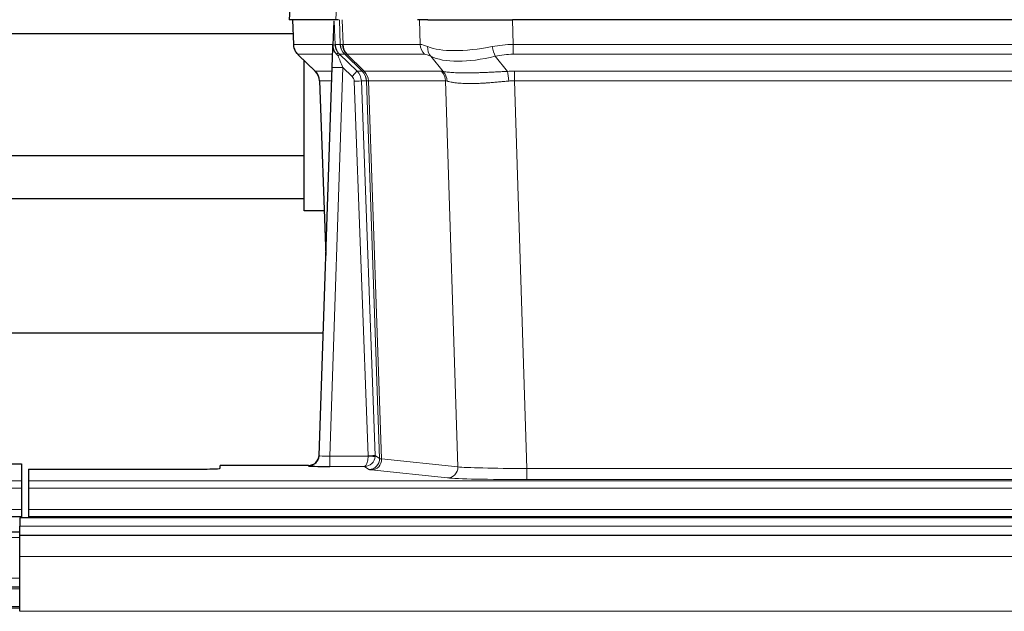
# Model space of a CAD drawing. Header units: inches. Extents: x 0 to 17820, y -10 to 12600.
# Tile 164 of 256: x 3752 to 4029, y 10447 to 10613. Entities that reach past the tile are written whole.
import ezdxf

# ---------------------------------------------------------------- set-up
doc = ezdxf.new("R2010")
doc.units = ezdxf.units.IN
doc.layers.add('1', color=7, linetype='Continuous', true_color=0xffffff)
doc.layers.add('254', color=7, linetype='Continuous', true_color=0xffffff)
doc.styles.add('latin_extended', font='simplex.shx')
doc.dimstyles.get("Standard").update_dxf_attribs({"dimtxt": 0.18, "dimasz": 0.18, "dimexe": 0.18, "dimexo": 0.0625, "dimgap": 0.09, "dimtad": 0, "dimtih": 1, "dimtoh": 1, "dimdec": 4, "dimzin": 0, "dimdsep": 46, "dimtxsty": 'Standard', "dimcen": 0.09, "dimadec": 0, "dimazin": 0, "dimtfac": 1, "dimtdec": 4, "dimtofl": 0, "dimtmove": 0, "dimatfit": 3, "dimfxl": 1, "dimtolj": 1, "dimtzin": 0, "dimarcsym": 0})

# ---------------------------------------------------------------- blocks, each defined once
blk = doc.blocks.new('_U1')
at = {"layer": '254', "color": 3, "linetype": 'Continuous', "lineweight": 13, "transparency": 16777216}
for p, q in [((1291.58, 10505.93), (1291.58, 7002.9)), ((6453.14, 8695.9), (6453.14, 7002.9)), ((1396.58, 7032.9), (6348.14, 7032.9))]:
    blk.add_line(p, q, dxfattribs=at)
at = {"layer": '254', "color": 3, "transparency": 16777216}
for points in [[(1396.58, 7050.4), (1396.58, 7015.4), (1291.58, 7032.9)], [(6348.14, 7015.4), (6348.14, 7050.4), (6453.14, 7032.9)]]:
    blk.add_solid(points, dxfattribs=at)
at = {"layer": 'Defpoints', "color": 0, "transparency": 16777216}
for p in [(1291.58, 10535.93), (6453.14, 8725.9), (6453.14, 7032.9)]:
    blk.add_point(p, dxfattribs=at)
at = {"layer": '254', "color": 2, "lineweight": 13, "transparency": 16777216, "insert": (3697.36, 7190.4), "char_height": 105, "attachment_point": 1, "style": 'latin_extended'}
blk.add_mtext('\\A1;5162', dxfattribs=at)

msp = doc.modelspace()

# ---------------------------------------------------------------- linework, layer by layer
at = {"layer": '1', "color": 2, "linetype": 'Continuous', "lineweight": 25}
for p, q in [((3827.985, 10620.455), (3827.605, 10613.296)), ((3840.739, 10613.296), (3827.621, 10613.296)), ((3828.546, 10613.296), (3828.794, 10606.286)), ((3840.159, 10612.865), (3839.932, 10606.135)), ((3841.524, 10613.296), (3840.739, 10613.296)), ((3866.673, 10613.296), (3863.778, 10613.296)), ((3866.673, 10613.296), (3890.532, 10613.296)), ((4105.755, 10613.296), (3890.532, 10613.296)), ((3726.278, 10609.401), (3828.683, 10609.401)), ((3839.932, 10606.135), (3839.93, 10606.085)), ((3830.207, 10603.281), (3834.995, 10598.723)), ((3831.843, 10559.401), (3831.843, 10601.722)), ((3836.034, 10490.441), (3839.722, 10599.818)), ((3836.155, 10596.067), (3837.934, 10546.793)), ((3831.843, 10574.901), (3726.278, 10574.901)), ((3726.278, 10562.901), (3831.843, 10562.901)), ((3837.479, 10559.401), (3831.843, 10559.401)), ((3837.225, 10524.909), (3669.134, 10524.909)), ((3836.026, 10490.307), (3836.034, 10490.441)), ((3744.186, 10488.094), (3752.143, 10488.094)), ((3752.143, 10488.094), (3752.143, 10483.321)), ((3833.046, 10487.675), (3808.143, 10487.675)), ((3808.143, 10486.857), (3808.143, 10487.675)), ((3754.143, 10486.595), (3754.143, 10483.321)), ((3754.143, 10486.595), (3798.143, 10486.595)), ((3752.143, 10483.321), (3752.143, 10481.252)), ((3754.143, 10483.321), (3754.143, 10481.252)), ((3752.143, 10481.252), (3752.143, 10475.226)), ((3754.143, 10481.252), (3754.143, 10475.226)), ((3752.143, 10475.226), (3752.143, 10473.296)), ((3754.143, 10475.226), (3754.143, 10473.296)), ((3264.143, 10473.296), (3752.143, 10473.296)), ((4728.643, 10472.901), (3751.643, 10472.901)), ((3751.643, 10472.901), (3751.643, 10470.537)), ((3752.143, 10473.296), (3752.143, 10472.901)), ((3754.143, 10473.296), (3754.143, 10472.901)), ((3754.143, 10473.296), (4242.143, 10473.296)), ((3751.643, 10468.901), (3748.641, 10468.901)), ((3751.643, 10467.901), (3751.643, 10470.537)), ((3751.643, 10462.043), (3751.643, 10467.901)), ((4728.643, 10467.901), (3751.643, 10467.901)), ((3751.643, 10446.56), (3751.643, 10462.043)), ((3751.643, 10453.401), (3748.641, 10453.401)), ((3751.643, 10447.401), (3748.641, 10447.401))]:
    msp.add_line(p, q, dxfattribs=at)
at = {"layer": '1', "color": 110, "linetype": 'Continuous', "lineweight": 13}
for p, q in [((3828.002, 10620.453), (3827.621, 10613.296)), ((3840.739, 10613.296), (3841.113, 10620.453)), ((3828.562, 10613.296), (3828.81, 10606.302)), ((3842.008, 10606.302), (3841.765, 10613.296)), ((3842.55, 10613.296), (3842.793, 10606.302)), ((3864.54, 10606.302), (3864.35, 10613.296)), ((3890.532, 10613.296), (3890.722, 10606.302)), ((3828.81, 10606.302), (3839.938, 10606.302)), ((3840.547, 10606.302), (3842.008, 10606.302)), ((3842.793, 10606.302), (3864.54, 10606.302)), ((3890.722, 10603.564), (3890.722, 10606.302)), ((3890.722, 10606.302), (4105.564, 10606.302)), ((3839.848, 10603.564), (3830.028, 10603.564)), ((3830.123, 10603.372), (3834.936, 10598.791)), ((3843.226, 10603.564), (3841.791, 10603.564)), ((3841.791, 10603.564), (3846.719, 10598.814)), ((3848.156, 10598.808), (3843.264, 10603.552)), ((3843.81, 10603.552), (3848.756, 10598.756)), ((3865.723, 10603.564), (3843.976, 10603.564)), ((3870.993, 10598.688), (3867.5, 10603.005)), ((3885.698, 10603.005), (3889.152, 10598.737)), ((4105.564, 10603.564), (3890.722, 10603.564)), ((3834.949, 10598.814), (3839.689, 10598.814)), ((3842.721, 10599.821), (3839.027, 10490.28)), ((3845.33, 10597.306), (3842.721, 10599.821)), ((3846.719, 10598.814), (3848.131, 10598.814)), ((3848.756, 10598.756), (3870.49, 10598.756)), ((3891.064, 10596.076), (3891.064, 10598.814)), ((3891.064, 10598.814), (4105.222, 10598.814)), ((3839.596, 10596.079), (3836.167, 10596.079)), ((3836.167, 10596.079), (3837.94, 10546.966)), ((3849.833, 10490.376), (3845.942, 10595.938)), ((3847.939, 10596.079), (3851.83, 10490.517)), ((3849.349, 10596.079), (3847.939, 10596.079)), ((3853.059, 10489.619), (3849.349, 10596.079)), ((3849.932, 10596.035), (3853.644, 10489.506)), ((3871.672, 10596.035), (3849.938, 10596.035)), ((3875.13, 10487.259), (3871.672, 10596.035)), ((3891.064, 10596.076), (3894.538, 10486.79)), ((4105.222, 10596.076), (3891.064, 10596.076)), ((3839.027, 10490.28), (3839.027, 10487.386)), ((3839.027, 10490.28), (3849.832, 10490.28)), ((3851.83, 10490.517), (3853.059, 10489.619)), ((3833.036, 10487.543), (3833.046, 10487.675)), ((3839.027, 10487.386), (3848.869, 10487.386)), ((3850.063, 10486.514), (3848.869, 10487.386)), ((3853.644, 10489.506), (3875.13, 10487.259)), ((3872.221, 10484.142), (3850.736, 10486.389)), ((3894.538, 10486.79), (3894.538, 10483.686)), ((3894.538, 10486.79), (4101.748, 10486.79)), ((3264.143, 10483.321), (3752.143, 10483.321)), ((3754.143, 10483.321), (4242.143, 10483.321)), ((4101.748, 10483.686), (3894.538, 10483.686)), ((3264.143, 10481.252), (3752.143, 10481.252)), ((3754.143, 10481.252), (4242.143, 10481.252)), ((3264.143, 10475.226), (3752.143, 10475.226)), ((3754.143, 10475.226), (4242.143, 10475.226)), ((4728.643, 10470.537), (3751.643, 10470.537)), ((3751.643, 10467.378), (3748.641, 10467.378)), ((4728.643, 10462.043), (3751.643, 10462.043)), ((3751.643, 10455.939), (3748.641, 10455.939)), ((3751.643, 10452.901), (3748.641, 10452.901)), ((3751.643, 10447.901), (3748.641, 10447.901)), ((4728.643, 10446.56), (3751.643, 10446.56))]:
    msp.add_line(p, q, dxfattribs=at)
for centre, major_axis, ratio, start_param, end_param in [((3832.805, 10606.441), (0, 4), 0.9993908, 1.6057029, 2.3736478), ((3838.549, 10606.232), (-1.999, -0.077), 0.1036431, 2.3309857, 3.1065184), ((3839.816, 10602.78), (-1.583, -1.222), 0.0276319, 2.3426468, 3.1139303), ((3844.568, 10606.441), (-3.533, 1.889), 0.9978057, 1.1483095, 1.2948099), ((3846.003, 10606.441), (0, 4), 0.9993908, 1.6057029, 2.3736478), ((3869.803, 10583.441), (-27.808, 22.856), 0.0163197, 6.2307105, 6.2626907), ((3846.041, 10606.43), (1.703, 3.619), 0.9971774, 2.0444506, 2.8128075), ((3868.652, 10616.531), (26.658, 10.191), 0.0473724, 3.1922144, 3.3375655), ((3869.803, 10583.441), (-27.661, 22.629), 0.117212, 6.1415193, 6.1734995), ((3846.506, 10606.43), (-0.603, 3.954), 0.9772749, 1.4578558, 2.2262127), ((3846.672, 10606.441), (0, 4), 0.9702957, 1.6057029, 2.3736478), ((3868.419, 10606.441), (0, 4), 0.9702957, 1.6057029, 2.3736478), ((3891.372, 10583.441), (-27.492, 22.639), 0.1155218, 5.9182109, 6.1390417), ((3870.196, 10605.883), (1.736, 3.604), 0.8689501, 2.008197, 2.795133), ((3890.469, 10616.531), (26.677, 8.186), 0.3267204, 3.5164364, 4.4002733), ((3891.372, 10583.441), (-26.983, 1.545), 0.8452785, 4.7847941, 5.0056249), ((3885.698, 10605.883), (-0.881, 3.902), 0.2224052, 1.5615969, 2.3485329), ((3853.843, 10580.564), (-23.826, 22.997), 0.016839, 6.265741, 6.3949638), ((3840.403, 10602.125), (-1.388, -1.44), 0.0242285, 2.3413968, 3.1173399), ((3842.721, 10599.891), (-1.856, 4.567), 0.0053314, 0.7881854, 1.5839148), ((3867.026, 10580.564), (-23.81, 22.997), 0.0168486, 6.2337623, 6.2657425), ((3868.652, 10616.531), (25.449, 12.923), 0.0600246, 3.1865743, 3.3319254), ((3867.107, 10580.564), (-23.636, 22.829), 0.1185166, 6.1610865, 6.1930668), ((3888.676, 10580.564), (-23.46, 22.829), 0.1194803, 5.9401815, 6.1610123), ((3890.469, 10616.531), (25.873, 10.634), 0.4068526, 3.4799804, 4.3638173), ((3891.372, 10580.564), (-16.721, 16.271), 0.9721633, 5.4982631, 5.7190939), ((3859.817, 10574.797), (-24.879, 24.014), 0.016827, 6.2657537, 6.3097783), ((3832.172, 10595.937), (0, -4), 0.9993908, 1.606401, 2.3736478), ((3842.721, 10599.717), (2.998, -0.101), 0.0348797, 1.5719726, 3.1427689), ((3845.33, 10597.376), (-1.388, -1.44), 0.0242285, 1.5456675, 3.1173399), ((3843.942, 10595.937), (-2.83, 2.828), 0.9993905, 3.9625957, 4.7298425), ((3845.354, 10595.937), (0, -4), 0.9993908, 1.606401, 2.3736478), ((3872.968, 10574.797), (-24.848, 24.014), 0.0168508, 6.2432979, 6.265751), ((3845.379, 10595.931), (-1.442, -3.731), 0.998056, 1.9750302, 2.7420583), ((3846.054, 10595.878), (-0.019, -4), 0.9702844, 1.6145674, 2.378208), ((3846.059, 10595.878), (0, -4), 0.9702957, 1.6100662, 2.3736478), ((3867.794, 10595.878), (0, -4), 0.9702957, 1.6100662, 2.3736478), ((3894.555, 10574.646), (-24.592, 23.931), 0.1189226, 6.0865623, 6.1615802), ((3868.297, 10595.81), (-0.926, -3.891), 0.9457602, 1.8333412, 2.5978993), ((3891.854, 10574.814), (-17.528, 16.98), 0.9676454, 5.4983416, 5.5781891), ((3889.152, 10595.86), (0.32, -3.987), 0.0824896, 1.6016287, 2.3703401), ((3843.942, 10595.867), (-1.703, 1.052), 0.998638, 3.7311375, 4.4983842), ((3845.942, 10596.008), (-1.999, -0.074), 0.0348758, 1.5695108, 3.106687), ((3870.19, 10571.92), (-20.849, 24.157), 0.0182437, 6.2485251, 6.2709784), ((3891.859, 10571.769), (-20.559, 24.143), 0.1188179, 6.1116391, 6.1866571), ((3891.854, 10571.936), (-2.819, 24.028), 0.8253154, 6.1813941, 6.2612416), ((3833.036, 10490.542), (-2.991, 0.235), 0.9996552, 1.6492063, 3.1415821), ((3839.039, 10490.542), (3.005, 0.103), 0.0869619, 3.134501, 4.7052973), ((3848.869, 10490.385), (0.028, 3), 0.3214645, 3.1707908, 4.6805006), ((3848.869, 10490.385), (0.98, 2.84), 0.9849493, 3.4786225, 4.9883323), ((3848.833, 10490.341), (-0.606, 0.798), 0.9977278, 4.0033257, 4.0990911), ((3849.832, 10490.35), (1.997, -0.118), 0.0348391, 4.7144422, 6.2458161), ((3849.833, 10490.446), (1.999, 0.074), 0.0348758, 4.7111034, 6.2482796), ((3848.833, 10490.411), (-0.383, 2.976), 0.999582, 4.5239239, 4.6196893), ((3850.063, 10489.513), (-1.769, -2.423), 0.9990158, 0.6312732, 2.2367485), ((3850.736, 10489.388), (-0.312, -2.984), 0.969741, 0.1074293, 1.71115), ((3873.062, 10489.534), (-20.016, 0.105), 0.0266879, 0.0359631, 0.2452873), ((3873.062, 10486.535), (-23.014, 0), 0.0261612, 0.0358052, 0.2451294), ((3872.221, 10487.141), (-0.312, -2.984), 0.969741, 0.1074293, 1.71115), ((3894.545, 10487.287), (-20.013, 0.095), 0.0248544, 0.2452138, 1.5705958), ((3894.545, 10484.288), (23.012, 0), 0.0261647, 3.3867297, 4.7121117)]:
    msp.add_ellipse(centre, major_axis=major_axis, ratio=ratio, start_param=start_param, end_param=end_param, dxfattribs=at)
at = {"layer": '1', "color": 2, "linetype": 'Continuous', "lineweight": 25}
for centre, major_axis, ratio, start_param, end_param in [((3839.722, 10599.992), (0.227, 6.726), 0.0008736, 4.686473, 5.8457525), ((3832.159, 10595.914), (3.886, 0.947), 0.998973, 6.0801535, 6.8477658), ((3857.04, 10571.92), (-20.882, 24.158), 0.0154016, 6.2674704, 6.3114951), ((3833.046, 10490.679), (0.15, 3), 0.998739, 3.1914798, 4.7286497), ((3839.039, 10487.543), (6.003, 0), 0.0262109, 3.1395311, 4.7103274), ((3798.143, 10486.857), (-10, 0), 0.0261859, 1.5707963, 3.1415927)]:
    msp.add_ellipse(centre, major_axis=major_axis, ratio=ratio, start_param=start_param, end_param=end_param, dxfattribs=at)
msp.add_open_spline([(3840.159, 10612.865), (3840.196, 10612.869), (3840.254, 10612.876), (3840.279, 10612.884), (3840.283, 10612.887)], degree=3, dxfattribs=at)
at = {"layer": '1', "color": 110, "linetype": 'Continuous', "lineweight": 13}
for points, knots in [([(3840.283, 10612.887), (3840.289, 10612.752), (3840.294, 10612.617), (3840.306, 10612.345), (3840.312, 10612.209), (3840.329, 10611.801), (3840.34, 10611.528), (3840.362, 10610.981), (3840.373, 10610.707), (3840.395, 10610.158), (3840.406, 10609.884), (3840.428, 10609.334), (3840.439, 10609.059), (3840.461, 10608.508), (3840.472, 10608.233), (3840.504, 10607.406), (3840.525, 10606.854), (3840.547, 10606.302)], [0, 0, 0, 0, 0.0625, 0.0625, 0.125, 0.125, 0.25, 0.25, 0.375, 0.375, 0.5, 0.5, 0.625, 0.625, 0.75, 0.75, 1, 1, 1, 1]), ([(3870.993, 10598.688), (3871.139, 10598.668), (3871.303, 10598.645), (3871.667, 10598.599), (3871.868, 10598.575), (3872.142, 10598.545), (3872.198, 10598.539), (3872.313, 10598.527), (3872.371, 10598.521), (3872.549, 10598.503), (3872.671, 10598.491), (3873.051, 10598.457), (3873.32, 10598.436), (3873.891, 10598.396), (3874.192, 10598.378), (3874.826, 10598.347), (3875.16, 10598.334), (3875.684, 10598.318), (3875.863, 10598.313), (3876.138, 10598.307), (3876.231, 10598.305), (3876.371, 10598.303), (3876.418, 10598.302), (3876.513, 10598.3), (3876.94, 10598.294), (3877.381, 10598.292), (3878.188, 10598.294), (3879.017, 10598.302), (3879.889, 10598.322), (3880.784, 10598.347), (3881.242, 10598.362), (3881.828, 10598.385), (3881.946, 10598.389), (3882.184, 10598.399), (3882.303, 10598.404), (3882.663, 10598.419), (3882.903, 10598.429), (3883.628, 10598.462), (3884.116, 10598.486), (3885.1, 10598.535), (3885.596, 10598.561), (3886.597, 10598.613), (3887.102, 10598.639), (3888.12, 10598.69), (3888.634, 10598.714), (3889.152, 10598.737)], [0, 0, 0, 0, 0.0625, 0.0625, 0.125, 0.125, 0.140625, 0.140625, 0.15625, 0.15625, 0.1875, 0.1875, 0.25, 0.25, 0.3125, 0.3125, 0.375, 0.375, 0.40625, 0.40625, 0.421875, 0.421875, 0.4296875, 0.4296875, 0.4375, 0.5, 0.5, 0.5625, 0.625, 0.625, 0.6875, 0.6875, 0.703125, 0.703125, 0.71875, 0.71875, 0.75, 0.75, 0.8125, 0.8125, 0.875, 0.875, 0.9375, 0.9375, 1, 1, 1, 1]), ([(3849.932, 10596.035), (3849.781, 10596.034), (3849.658, 10596.037), (3849.471, 10596.05), (3849.406, 10596.061), (3849.369, 10596.075)], [0, 0, 0, 0, 0.5, 0.5, 1, 1, 1, 1]), ([(3889.471, 10596.009), (3888.982, 10595.965), (3888.498, 10595.92), (3887.538, 10595.831), (3887.063, 10595.786), (3886.121, 10595.701), (3885.654, 10595.66), (3884.728, 10595.582), (3884.27, 10595.546), (3883.588, 10595.496), (3883.362, 10595.48), (3883.025, 10595.457), (3882.913, 10595.45), (3882.689, 10595.436), (3882.579, 10595.429), (3882.027, 10595.396), (3881.596, 10595.373), (3880.752, 10595.337), (3879.928, 10595.309), (3879.142, 10595.299), (3878.376, 10595.297), (3878.002, 10595.301), (3877.593, 10595.311), (3877.547, 10595.312), (3877.457, 10595.314), (3877.412, 10595.315), (3877.278, 10595.319), (3877.012, 10595.328), (3876.754, 10595.339), (3876.249, 10595.365), (3875.927, 10595.386), (3875.31, 10595.436), (3875.016, 10595.464), (3874.456, 10595.528), (3874.189, 10595.563), (3873.811, 10595.619), (3873.689, 10595.638), (3873.511, 10595.668), (3873.452, 10595.678), (3873.337, 10595.698), (3873.28, 10595.709), (3873.003, 10595.761), (3872.797, 10595.803), (3872.419, 10595.889), (3872.247, 10595.933), (3872.091, 10595.975)], [0, 0, 0, 0, 0.0625, 0.0625, 0.125, 0.125, 0.1875, 0.1875, 0.25, 0.25, 0.28125, 0.28125, 0.296875, 0.296875, 0.3125, 0.3125, 0.375, 0.375, 0.4375, 0.5, 0.5, 0.5625, 0.5625, 0.5703125, 0.5703125, 0.578125, 0.578125, 0.59375, 0.625, 0.625, 0.6875, 0.6875, 0.75, 0.75, 0.8125, 0.8125, 0.84375, 0.84375, 0.859375, 0.859375, 0.875, 0.875, 0.9375, 0.9375, 1, 1, 1, 1])]:
    msp.add_open_spline(points, degree=3, knots=knots, dxfattribs=at)
at = {"layer": '1', "color": 2, "linetype": 'Continuous', "lineweight": 25}
for points, knots in [([(3828.807, 10606.25), (3828.804, 10606.218), (3828.782, 10605.89), (3828.93, 10605.327), (3829.171, 10604.683), (3829.413, 10604.257), (3829.586, 10604.003), (3829.685, 10603.867), (3829.726, 10603.816)], [0, 0, 0, 0, 0.0267984, 0.2769207, 0.4859555, 0.6569382, 0.8419831, 1, 1, 1, 1]), ([(3839.93, 10606.085), (3839.926, 10605.965), (3839.929, 10605.727), (3839.954, 10605.493), (3839.982, 10605.32), (3839.993, 10605.263), (3840.011, 10605.177), (3840.018, 10605.148), (3840.032, 10605.091), (3840.039, 10605.063), (3840.078, 10604.923), (3840.115, 10604.815), (3840.201, 10604.605), (3840.25, 10604.503), (3840.319, 10604.38), (3840.333, 10604.355), (3840.362, 10604.307), (3840.378, 10604.283), (3840.424, 10604.211), (3840.456, 10604.165), (3840.523, 10604.074), (3840.558, 10604.03), (3840.631, 10603.943), (3840.668, 10603.901), (3840.726, 10603.838), (3840.746, 10603.817), (3840.785, 10603.775), (3840.805, 10603.754), (3840.845, 10603.712), (3840.865, 10603.691), (3840.906, 10603.647), (3840.926, 10603.625), (3840.945, 10603.601)], [0, 0, 0, 0, 0.125, 0.25, 0.25, 0.3125, 0.3125, 0.34375, 0.34375, 0.375, 0.375, 0.5, 0.5, 0.625, 0.625, 0.65625, 0.65625, 0.6875, 0.6875, 0.75, 0.75, 0.8125, 0.8125, 0.875, 0.875, 0.90625, 0.90625, 0.9375, 0.9375, 0.96875, 0.96875, 1, 1, 1, 1]), ([(3840.547, 10606.302), (3840.549, 10606.248), (3840.552, 10606.194), (3840.561, 10606.087), (3840.566, 10606.034), (3840.586, 10605.878), (3840.603, 10605.776), (3840.644, 10605.576), (3840.669, 10605.477), (3840.725, 10605.283), (3840.757, 10605.187), (3840.81, 10605.044), (3840.829, 10604.996), (3840.868, 10604.901), (3840.889, 10604.854), (3840.953, 10604.714), (3841, 10604.623), (3841.1, 10604.441), (3841.154, 10604.352), (3841.27, 10604.175), (3841.333, 10604.087), (3841.4, 10604)], [0, 0, 0, 0, 0.0625, 0.0625, 0.125, 0.125, 0.25, 0.25, 0.375, 0.375, 0.5, 0.5, 0.5625, 0.5625, 0.625, 0.625, 0.75, 0.75, 0.875, 0.875, 1, 1, 1, 1]), ([(3840.945, 10603.601), (3841.015, 10603.514), (3841.088, 10603.429), (3841.201, 10603.305), (3841.239, 10603.264), (3841.316, 10603.184), (3841.355, 10603.144), (3841.395, 10603.104)], [0, 0, 0, 0, 0.5, 0.5, 0.75, 0.75, 1, 1, 1, 1])]:
    msp.add_open_spline(points, degree=3, knots=knots, dxfattribs=at)
at = {"layer": '1', "color": 110, "linetype": 'Continuous', "lineweight": 13}
msp.add_open_spline([(3848.156, 10598.808), (3848.191, 10598.796), (3848.325, 10598.776), (3848.587, 10598.762), (3848.75, 10598.756)], degree=3, dxfattribs=at)
for points, weights in [([(3848.75, 10598.756), (3848.753, 10598.756), (3848.756, 10598.756)], [0.500000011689, 0.499999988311, 0.500000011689]), ([(3849.938, 10596.035), (3849.935, 10596.035), (3849.932, 10596.035)], [0.500000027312, 0.499999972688, 0.500000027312])]:
    msp.add_rational_spline(points, weights, degree=2, dxfattribs=at)

# ---------------------------------------------------------------- dimensions: what is measured, and where the dimension line sits
at = {"layer": '254', "color": 2, "linetype": 'Continuous', "lineweight": 13}
dim = msp.add_linear_dim(base=(6453.143, 7032.901), p1=(1291.577, 10535.926), p2=(6453.143, 8725.901), dimstyle='Standard', override={"dimscale": 30, "dimtxt": 3.5, "dimasz": 3.5, "dimexe": 1, "dimexo": 1, "dimgap": 1.75, "dimtad": 1, "dimtih": 1, "dimtoh": 0, "dimdec": 0, "dimlfac": 1, "dimzin": 8, "dimdsep": 46, "dimlunit": 2, "dimtxsty": 'latin_extended', "dimsah": 1, "dimse1": 0, "dimse2": 0, "dimsd1": 0, "dimsd2": 0, "dimclrd": 3, "dimclre": 3, "dimclrt": 2, "dimtol": 0, "dimtm": -0.1, "dimtfac": 0.714286, "dimtdec": 3, "dimtofl": 1, "dimtmove": 0, "dimtzin": 8, "dimlwd": 13, "dimlwe": 13}, dxfattribs=at)
dim.commit()
dim.dimension.update_dxf_attribs({"geometry": '_U1', "text_midpoint": (3872.36, 7032.901), "dimtype": 160})

doc.saveas('drawing.dxf')
